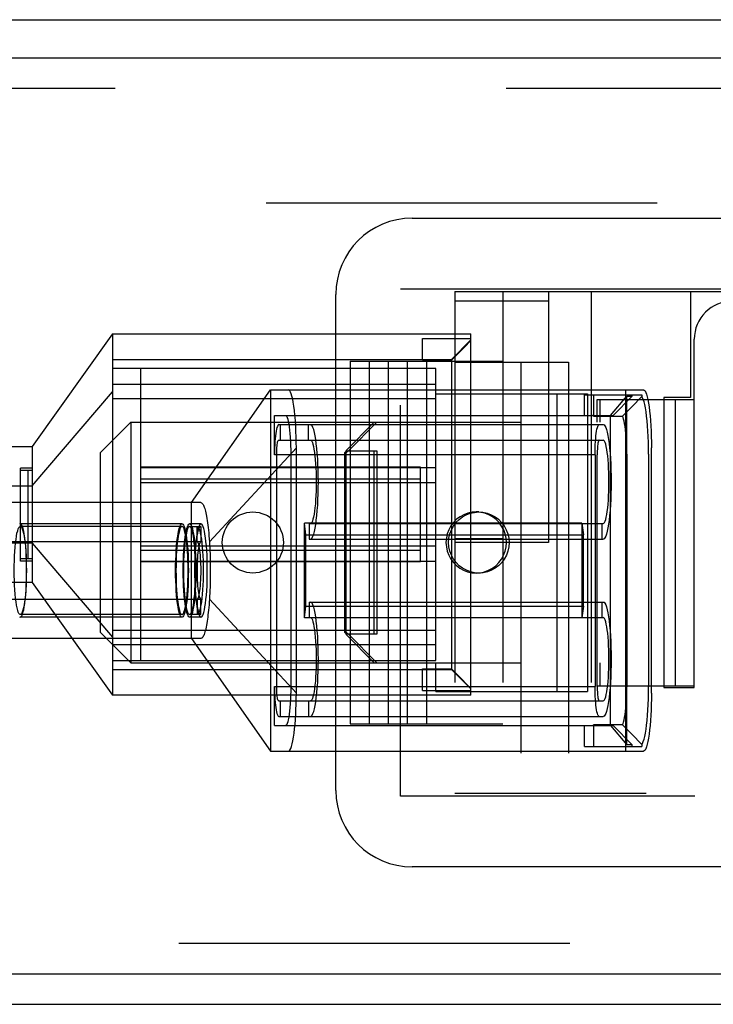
# Model space of a CAD drawing. Header units: inches. Extents: x 0 to 73.3, y 0 to 56.7.
# Tile 32 of 36: x 66.035 to 66.751, y 25.481 to 26.497. Entities that reach past the tile are written whole.
import ezdxf

# ---------------------------------------------------------------- set-up
doc = ezdxf.new("R2010")
doc.units = ezdxf.units.IN
doc.header["$LTSCALE"] = 4.033333
doc.header["$MEASUREMENT"] = 0
doc.linetypes.add('HIDDEN', pattern=[0.2, 0.1, -0.1])
doc.layers.get('0').update_dxf_attribs({"linetype": 'CONTINUOUS'})
doc.layers.add('DEFAULT_2', color=8, linetype='HIDDEN')

msp = doc.modelspace()

# ---------------------------------------------------------------- linework, layer by layer
at = {"color": 7, "linetype": 'Continuous'}
for p, q in [((65.2823, 26.497), (67.7862, 26.497)), ((65.3216, 26.4577), (67.7468, 26.4577)), ((66.4398, 26.2923), (67.5264, 26.2923)), ((66.361, 25.7018), (66.361, 26.2136)), ((67.5264, 25.623), (66.4398, 25.623)), ((65.2823, 25.5128), (67.7862, 25.5128)), ((48.3059, 25.4813), (72.2823, 25.4813))]:
    msp.add_line(p, q, dxfattribs=at)
for centre, start, end in [((66.4398, 26.2136), 90, 180), ((66.4398, 25.7018), 180, 270)]:
    msp.add_arc(centre, 0.0787, start, end, dxfattribs=at)
at = {"layer": 'DEFAULT_2', "color": 8, "linetype": 'HIDDEN'}
for p, q in [((67.7468, 26.4262), (65.3216, 26.4262)), ((49.3492, 26.3081), (71.239, 26.3081)), ((66.4279, 26.2195), (67.5382, 26.2195)), ((66.4279, 25.6959), (66.4279, 26.2195)), ((66.484, 26.2165), (67.488, 26.2165)), ((66.484, 26.2165), (66.484, 25.6988)), ((66.5333, 26.2165), (66.5333, 25.6988)), ((66.5805, 26.2165), (66.5805, 25.9577)), ((66.6246, 26.2165), (66.6246, 25.6988)), ((66.727, 26.2165), (66.727, 26.1073)), ((66.5805, 26.2067), (66.484, 26.2067)), ((66.1305, 26.173), (66.0475, 26.0566)), ((66.1305, 26.173), (66.5005, 26.173)), ((66.1305, 26.173), (66.1305, 25.8001)), ((66.4505, 26.168), (66.5005, 26.168)), ((66.4505, 26.1457), (66.4505, 26.168)), ((66.5005, 26.1666), (66.4805, 26.1466)), ((66.5005, 26.166), (66.4936, 26.159)), ((66.5005, 25.8001), (66.5005, 26.173)), ((66.7309, 25.8081), (66.7309, 26.1673)), ((66.4936, 26.159), (66.4805, 26.1457)), ((66.1305, 26.1466), (66.4805, 26.1466)), ((66.4805, 26.1457), (66.4505, 26.1457)), ((66.4805, 26.1466), (66.4805, 25.8266)), ((66.4644, 26.1371), (66.1305, 26.1371)), ((66.1594, 26.1371), (66.1594, 25.8361)), ((66.3758, 26.1447), (66.5333, 26.1447)), ((66.3758, 26.1447), (66.3758, 25.7707)), ((66.3955, 26.1447), (66.3955, 25.7707)), ((66.4152, 26.1447), (66.4152, 25.7707)), ((66.4348, 26.1447), (66.4348, 25.7707)), ((66.4545, 26.1447), (66.4545, 25.7707)), ((66.4644, 25.8361), (66.4644, 26.1371)), ((66.484, 26.1437), (66.6012, 26.1437)), ((66.552, 26.1437), (66.552, 25.6988)), ((66.6012, 26.1437), (66.6012, 25.6988)), ((66.1305, 26.1211), (66.4644, 26.1211)), ((66.2122, 25.9988), (66.2935, 26.1152)), ((66.2935, 26.1152), (66.6785, 26.1152)), ((66.2935, 26.1152), (66.2935, 25.7424)), ((66.66, 26.1152), (66.66, 25.7424)), ((66.0475, 26.0161), (66.1305, 26.113)), ((66.1305, 26.1061), (66.4644, 26.1061)), ((66.4644, 26.1112), (66.6207, 26.1112)), ((66.5892, 26.1112), (66.5892, 25.8041)), ((66.6175, 26.1102), (66.6767, 26.1102)), ((66.6175, 26.0888), (66.6175, 26.1102)), ((66.6207, 26.1112), (66.6207, 25.8041)), ((66.6271, 26.1102), (66.6271, 26.0879)), ((66.6307, 26.1053), (66.7309, 26.1053)), ((66.6307, 26.0817), (66.6307, 26.1053)), ((66.6334, 26.1053), (66.6334, 26.0817)), ((66.6445, 26.0888), (66.6615, 26.1088)), ((66.6472, 26.0888), (66.667, 26.1088)), ((66.6615, 26.1088), (66.667, 26.1088)), ((66.6615, 25.7488), (66.6615, 26.1088)), ((66.6665, 26.0978), (66.6767, 26.1082)), ((66.667, 26.1088), (66.667, 26.1102)), ((66.6767, 26.1102), (66.6767, 26.1082)), ((66.727, 26.1073), (66.6994, 26.1073)), ((66.6994, 26.1073), (66.6994, 25.8081)), ((66.7112, 26.1053), (66.7112, 25.81)), ((66.6569, 26.0879), (66.6665, 26.0978)), ((66.2978, 26.0888), (66.6472, 26.0888)), ((66.2978, 26.0483), (66.2978, 26.0888)), ((66.6271, 26.0879), (66.6569, 26.0879)), ((66.6445, 25.7688), (66.6445, 26.0888)), ((66.1494, 26.0817), (66.1179, 26.0502)), ((66.1494, 26.0817), (66.6334, 26.0817)), ((66.1494, 26.0817), (66.1494, 25.8336)), ((66.3021, 26.0793), (66.637, 26.0793)), ((66.3041, 26.0633), (66.3041, 26.0793)), ((66.3327, 26.0633), (66.3327, 26.0793)), ((66.3714, 26.0522), (66.4006, 26.0817)), ((66.4033, 26.0817), (66.3741, 26.0522)), ((65.8464, 26.0566), (66.0475, 26.0566)), ((66.0475, 26.0566), (66.0475, 25.9166)), ((66.2306, 25.9583), (66.3203, 26.0552)), ((66.3021, 26.0633), (66.637, 26.0633)), ((66.3203, 25.8024), (66.3203, 26.0552)), ((66.6868, 25.8024), (66.6868, 26.0552)), ((66.1179, 26.0502), (66.1179, 25.8651)), ((66.6285, 26.0483), (66.2978, 26.0483)), ((66.3, 25.8093), (66.3, 26.0483)), ((66.3145, 26.0488), (66.3145, 25.8088)), ((66.37, 26.0502), (66.3719, 26.0522)), ((66.3716, 26.0502), (66.37, 26.0502)), ((66.37, 26.0502), (66.37, 25.8651)), ((66.3714, 26.0522), (66.4033, 26.0522)), ((66.3736, 26.0522), (66.3716, 26.0502)), ((66.3716, 25.8651), (66.3716, 26.0502)), ((66.4006, 25.8632), (66.4006, 26.0522)), ((66.4033, 26.0522), (66.4033, 25.8632)), ((66.6285, 26.0483), (66.6285, 25.8093)), ((66.6307, 25.8093), (66.6307, 26.0483)), ((66.6612, 26.0488), (66.6612, 25.8088)), ((66.6838, 26.0488), (66.6838, 25.8088)), ((66.0475, 26.0345), (66.0356, 26.0345)), ((66.0356, 25.9386), (66.0356, 26.0345)), ((66.4484, 26.0353), (66.1594, 26.0353)), ((66.1594, 26.0351), (66.4644, 26.0351)), ((66.4484, 25.9378), (66.4484, 26.0353)), ((66.0475, 26.0321), (66.0356, 26.0321)), ((66.0435, 25.9411), (66.0435, 26.0321)), ((65.8464, 26.0161), (66.0475, 26.0161)), ((66.1594, 26.0233), (66.4484, 26.0233)), ((66.4644, 26.0191), (66.1594, 26.0191)), ((66.2218, 25.9988), (66.013, 25.9988)), ((66.2122, 25.8588), (66.2122, 25.9988)), ((66.5041, 25.9888), (66.5086, 25.9892)), ((66.5086, 25.9892), (66.5059, 25.9892)), ((66.5105, 25.9888), (66.5059, 25.9892)), ((66.2023, 25.9768), (66.0354, 25.9768)), ((66.2023, 25.9743), (66.0354, 25.9743)), ((66.2218, 25.9768), (66.2101, 25.9768)), ((66.2101, 25.9743), (66.2218, 25.9743)), ((66.2179, 25.9583), (66.2179, 25.9743)), ((66.2218, 25.9743), (66.2218, 25.9583)), ((66.6149, 25.9775), (66.3286, 25.9775)), ((66.3286, 25.88), (66.3286, 25.9775)), ((66.3302, 25.9655), (66.3286, 25.9775)), ((66.3335, 25.9773), (66.637, 25.9773)), ((66.3335, 25.9773), (66.3335, 25.9613)), ((66.6149, 25.9775), (66.6149, 25.88)), ((66.6149, 25.9775), (66.6165, 25.9655)), ((66.6356, 25.9773), (66.6356, 25.9613)), ((66.3302, 25.9655), (66.6165, 25.9655)), ((66.3302, 25.892), (66.3302, 25.9655)), ((66.6165, 25.892), (66.6165, 25.9655)), ((66.0475, 25.9571), (65.8464, 25.9571)), ((66.2218, 25.9583), (66.0226, 25.9583)), ((66.0475, 25.957), (66.1305, 25.8601)), ((66.1594, 25.9541), (66.4644, 25.9541)), ((66.3335, 25.9613), (66.637, 25.9613)), ((66.5333, 25.9616), (66.484, 25.9616)), ((66.5805, 25.9577), (66.484, 25.9577)), ((66.1594, 25.9498), (66.4484, 25.9498)), ((66.0356, 25.9411), (66.0475, 25.9411)), ((66.0475, 25.9386), (66.0356, 25.9386)), ((66.4644, 25.9381), (66.1594, 25.9381)), ((66.4484, 25.9378), (66.1594, 25.9378)), ((66.5086, 25.9262), (66.5059, 25.9262)), ((66.0475, 25.9166), (65.8464, 25.9166)), ((66.0475, 25.9166), (66.1305, 25.8001)), ((66.0226, 25.8993), (66.2218, 25.8993)), ((66.2179, 25.8993), (66.2179, 25.8833)), ((66.2218, 25.8833), (66.2218, 25.8993)), ((66.2306, 25.8993), (66.3203, 25.8024)), ((66.3286, 25.88), (66.3302, 25.892)), ((66.3302, 25.892), (66.6165, 25.892)), ((66.3335, 25.8963), (66.637, 25.8963)), ((66.3335, 25.8963), (66.3335, 25.8803)), ((66.6165, 25.892), (66.6149, 25.88)), ((66.6356, 25.8963), (66.6356, 25.8803)), ((66.2023, 25.8833), (66.0354, 25.8833)), ((66.2218, 25.8833), (66.2101, 25.8833)), ((66.2023, 25.8808), (66.0354, 25.8808)), ((66.2218, 25.8808), (66.2101, 25.8808)), ((66.6149, 25.88), (66.3286, 25.88)), ((66.3335, 25.8803), (66.637, 25.8803)), ((66.1179, 25.8651), (66.1494, 25.8336)), ((66.4644, 25.867), (66.1305, 25.867)), ((66.37, 25.8651), (66.3716, 25.8651)), ((66.3719, 25.8632), (66.37, 25.8651)), ((66.4033, 25.8632), (66.3714, 25.8632)), ((66.4006, 25.8336), (66.3714, 25.8632)), ((66.3716, 25.8651), (66.3736, 25.8632)), ((66.3741, 25.8632), (66.4033, 25.8336)), ((66.2218, 25.8588), (66.013, 25.8588)), ((66.4644, 25.8521), (66.1305, 25.8521)), ((66.2122, 25.8588), (66.2935, 25.7424)), ((66.1305, 25.8361), (66.4644, 25.8361)), ((66.1494, 25.8336), (66.6334, 25.8336)), ((66.4644, 25.8041), (66.4644, 25.8336)), ((66.6334, 25.8336), (66.6334, 25.81)), ((66.1305, 25.8266), (66.4805, 25.8266)), ((66.4505, 25.8274), (66.4805, 25.8274)), ((66.4505, 25.8051), (66.4505, 25.8274)), ((66.4805, 25.8274), (66.4869, 25.8209)), ((66.4805, 25.8266), (66.5005, 25.8066)), ((66.4869, 25.8209), (66.5005, 25.8071)), ((66.5005, 25.8001), (66.1305, 25.8001)), ((66.2978, 25.8093), (66.6285, 25.8093)), ((66.2978, 25.7688), (66.2978, 25.8093)), ((66.4505, 25.8051), (66.5005, 25.8051)), ((66.4644, 25.8041), (66.6207, 25.8041)), ((66.6307, 25.81), (66.7309, 25.81)), ((66.6994, 25.8081), (66.7309, 25.8081)), ((66.3021, 25.7943), (66.637, 25.7943)), ((66.3041, 25.7783), (66.3041, 25.7943)), ((66.3327, 25.7943), (66.3327, 25.7783)), ((66.3021, 25.7783), (66.637, 25.7783)), ((66.3758, 25.7707), (66.5333, 25.7707)), ((66.6569, 25.7697), (66.6271, 25.7697)), ((66.6271, 25.7697), (66.6271, 25.7474)), ((66.2978, 25.7688), (66.6472, 25.7688)), ((66.6175, 25.7474), (66.6175, 25.7688)), ((66.6445, 25.7688), (66.6615, 25.7488)), ((66.667, 25.7488), (66.6472, 25.7688)), ((66.6767, 25.7494), (66.6665, 25.7598)), ((66.6767, 25.7494), (66.6767, 25.7474)), ((66.2935, 25.7424), (66.6785, 25.7424)), ((66.6175, 25.7474), (66.6767, 25.7474)), ((66.667, 25.7488), (66.6615, 25.7488)), ((66.667, 25.7474), (66.667, 25.7488)), ((67.488, 25.6988), (66.484, 25.6988)), ((67.5382, 25.6959), (66.4279, 25.6959)), ((65.3925, 25.5443), (67.676, 25.5443))]:
    msp.add_line(p, q, dxfattribs=at)
for points in [[(66.3203, 26.0552), (66.3202, 26.061), (66.3201, 26.0667), (66.3199, 26.0722), (66.3197, 26.0777), (66.3193, 26.0834), (66.3188, 26.089), (66.3183, 26.0939), (66.3178, 26.0984), (66.3171, 26.1023), (66.3165, 26.1057), (66.3158, 26.1087), (66.315, 26.1111), (66.3143, 26.1129), (66.3136, 26.1142), (66.3128, 26.1149), (66.312, 26.1152)], [(66.6785, 26.1152), (66.6793, 26.1149), (66.6801, 26.114), (66.6809, 26.1126), (66.6817, 26.1106), (66.6824, 26.1081), (66.6831, 26.1051), (66.6838, 26.1016), (66.6844, 26.0976), (66.6849, 26.0933), (66.6854, 26.0885), (66.6858, 26.0835), (66.6861, 26.0782), (66.6864, 26.0726), (66.6866, 26.0669), (66.6867, 26.0611), (66.6868, 26.0552)], [(66.6838, 26.0488), (66.6837, 26.055), (66.6836, 26.061), (66.6834, 26.0669), (66.6831, 26.0727), (66.6827, 26.0782), (66.6823, 26.0833), (66.6817, 26.0881), (66.6812, 26.0925), (66.6805, 26.0965), (66.6798, 26.1), (66.6791, 26.1029), (66.6783, 26.1052), (66.6775, 26.107), (66.6767, 26.1082)], [(66.309, 26.0888), (66.3097, 26.0885), (66.3103, 26.0878), (66.3109, 26.0865), (66.3114, 26.0848), (66.312, 26.0826), (66.3125, 26.08), (66.3129, 26.0771), (66.3133, 26.0737), (66.3137, 26.0701), (66.314, 26.0662), (66.3142, 26.062), (66.3144, 26.0577), (66.3145, 26.0533), (66.3145, 26.0488)], [(66.6271, 26.0879), (66.627, 26.0882), (66.6268, 26.0884), (66.6266, 26.0886), (66.6264, 26.0887), (66.6262, 26.0888), (66.626, 26.0888)], [(66.6612, 26.0488), (66.6612, 26.0533), (66.6611, 26.0578), (66.6609, 26.0621), (66.6606, 26.0663), (66.6603, 26.0703), (66.66, 26.0739), (66.6596, 26.0773), (66.6591, 26.0803), (66.6586, 26.0829), (66.658, 26.085), (66.6575, 26.0867), (66.6569, 26.0879)], [(66.3021, 26.0793), (66.3016, 26.0791), (66.3011, 26.0785), (66.3007, 26.0775), (66.3002, 26.0762), (66.2998, 26.0745), (66.2994, 26.0725), (66.2991, 26.0702), (66.2987, 26.0676), (66.2985, 26.0648), (66.2982, 26.0618), (66.298, 26.0586), (66.2979, 26.0552), (66.2978, 26.0518), (66.2978, 26.0483)], [(66.3349, 25.9613), (66.3357, 25.9616), (66.3365, 25.9626), (66.3374, 25.9642), (66.3382, 25.9664), (66.3389, 25.9692), (66.3396, 25.9726), (66.3403, 25.9764), (66.3409, 25.9808), (66.3414, 25.9856), (66.3419, 25.9908), (66.3423, 25.9963), (66.3426, 26.002), (66.3428, 26.008), (66.3429, 26.0141), (66.343, 26.0202), (66.3429, 26.0264), (66.3428, 26.0324), (66.3426, 26.0384), (66.3423, 26.0441), (66.3419, 26.0496), (66.3414, 26.0548), (66.3409, 26.0596), (66.3403, 26.064), (66.3396, 26.0679), (66.3389, 26.0713), (66.3382, 26.0741), (66.3374, 26.0764), (66.3365, 26.078), (66.3357, 26.0789), (66.3349, 26.0793)], [(66.6285, 26.0483), (66.6285, 26.0518), (66.6286, 26.0552), (66.6287, 26.0586), (66.6289, 26.0618), (66.6292, 26.0648), (66.6294, 26.0676), (66.6298, 26.0702), (66.6301, 26.0725), (66.6305, 26.0745), (66.6309, 26.0762), (66.6314, 26.0775), (66.6318, 26.0785), (66.6323, 26.0791), (66.6328, 26.0793)], [(66.637, 26.0793), (66.6378, 26.079), (66.6386, 26.078), (66.6395, 26.0764), (66.6403, 26.0742), (66.641, 26.0714), (66.6417, 26.068), (66.6424, 26.0641), (66.643, 26.0598), (66.6435, 26.055), (66.644, 26.0498), (66.6444, 26.0443), (66.6447, 26.0385), (66.6449, 26.0326), (66.645, 26.0265), (66.6451, 26.0203), (66.645, 26.0142), (66.6449, 26.0081), (66.6447, 26.0022), (66.6444, 25.9964), (66.644, 25.9909), (66.6435, 25.9857), (66.643, 25.9809), (66.6424, 25.9766), (66.6417, 25.9727), (66.641, 25.9693), (66.6403, 25.9664), (66.6395, 25.9642), (66.6387, 25.9626), (66.6378, 25.9616), (66.637, 25.9613)], [(66.3, 26.0483), (66.3, 26.0503), (66.3001, 26.0522), (66.3002, 26.054), (66.3003, 26.0558), (66.3004, 26.0574), (66.3006, 26.0589), (66.3008, 26.0602), (66.301, 26.0613), (66.3013, 26.0621), (66.3015, 26.0628), (66.3018, 26.0631), (66.3021, 26.0633)], [(66.3349, 26.0633), (66.3355, 26.063), (66.3362, 26.0622), (66.3368, 26.0609), (66.3374, 26.059), (66.338, 26.0567), (66.3385, 26.0539), (66.339, 26.0507), (66.3395, 26.0472), (66.3398, 26.0432), (66.3402, 26.039), (66.3404, 26.0346), (66.3406, 26.0299), (66.3407, 26.0252), (66.3408, 26.0204), (66.3407, 26.0156), (66.3406, 26.0108), (66.3404, 26.0062), (66.3402, 26.0017), (66.3399, 25.9975), (66.3395, 25.9936), (66.339, 25.99), (66.3386, 25.9868), (66.338, 25.984), (66.3374, 25.9816), (66.3368, 25.9797), (66.3362, 25.9784), (66.3355, 25.9776), (66.3349, 25.9773)], [(66.6328, 26.0633), (66.6325, 26.0631), (66.6322, 26.0628), (66.632, 26.0621), (66.6317, 26.0613), (66.6315, 26.0602), (66.6313, 26.0589), (66.6311, 26.0574), (66.631, 26.0558), (66.6309, 26.054), (66.6308, 26.0522), (66.6307, 26.0503), (66.6307, 26.0483)], [(66.637, 25.9773), (66.6376, 25.9776), (66.6383, 25.9784), (66.6389, 25.9797), (66.6395, 25.9815), (66.6401, 25.9839), (66.6406, 25.9867), (66.6411, 25.9898), (66.6416, 25.9934), (66.642, 25.9973), (66.6423, 26.0015), (66.6425, 26.006), (66.6427, 26.0106), (66.6428, 26.0154), (66.6429, 26.0202), (66.6428, 26.025), (66.6427, 26.0297), (66.6425, 26.0344), (66.6423, 26.0388), (66.642, 26.0431), (66.6416, 26.047), (66.6412, 26.0506), (66.6407, 26.0538), (66.6401, 26.0566), (66.6395, 26.059), (66.6389, 26.0608), (66.6383, 26.0622), (66.6376, 26.063), (66.637, 26.0633)], [(66.2218, 25.9988), (66.2223, 25.9987), (66.2227, 25.9985), (66.2232, 25.9981), (66.2236, 25.9976), (66.224, 25.9969), (66.2245, 25.9961), (66.2249, 25.9952), (66.2253, 25.9941), (66.2257, 25.9929), (66.2261, 25.9915), (66.2265, 25.99), (66.2269, 25.9884), (66.2273, 25.9866), (66.2276, 25.9847), (66.228, 25.9826), (66.2283, 25.9805), (66.2287, 25.9781), (66.229, 25.9757), (66.2293, 25.9731), (66.2296, 25.9704), (66.2299, 25.9675), (66.2301, 25.9645), (66.2304, 25.9615), (66.2306, 25.9583)], [(66.4824, 25.9747), (66.485, 25.9783), (66.4882, 25.9814), (66.4917, 25.9841), (66.4956, 25.9863), (66.4997, 25.9878), (66.5041, 25.9888)], [(66.5059, 25.9892), (66.5016, 25.9889), (66.4973, 25.9879), (66.4931, 25.9864), (66.4892, 25.9842), (66.4856, 25.9816)], [(66.5086, 25.9892), (66.5129, 25.9889), (66.5173, 25.9879), (66.5214, 25.9864), (66.5253, 25.9842), (66.5289, 25.9816), (66.5321, 25.9784), (66.5348, 25.9748), (66.5369, 25.9709), (66.5385, 25.9666), (66.5395, 25.9622), (66.5398, 25.9577)], [(66.5343, 25.9708), (66.5321, 25.9747), (66.5295, 25.9783), (66.5264, 25.9814), (66.5228, 25.9841), (66.519, 25.9863), (66.5148, 25.9878), (66.5105, 25.9888)], [(66.0291, 25.9288), (66.0292, 25.9339), (66.0293, 25.9389), (66.0295, 25.9438), (66.0297, 25.9485), (66.0301, 25.953), (66.0305, 25.9571), (66.031, 25.9609), (66.0315, 25.9643), (66.032, 25.9673), (66.0327, 25.9697), (66.0333, 25.9717), (66.034, 25.9731), (66.0347, 25.974), (66.0354, 25.9743)], [(66.0354, 25.9768), (66.0346, 25.9765)], [(66.0354, 25.8808), (66.0361, 25.8811), (66.0369, 25.882), (66.0376, 25.8835), (66.0382, 25.8855), (66.0389, 25.8882), (66.0395, 25.8913), (66.04, 25.8948), (66.0405, 25.8988), (66.041, 25.9032), (66.0413, 25.9079), (66.0416, 25.9129), (66.0418, 25.918), (66.0419, 25.9233), (66.042, 25.9287), (66.0419, 25.9341), (66.0418, 25.9394), (66.0416, 25.9445), (66.0413, 25.9495), (66.041, 25.9542), (66.0406, 25.9586), (66.0401, 25.9626), (66.0395, 25.9662), (66.0389, 25.9693), (66.0383, 25.972), (66.0376, 25.974), (66.0369, 25.9756), (66.0361, 25.9765), (66.0354, 25.9768)], [(66.0354, 25.9743), (66.0361, 25.974), (66.0368, 25.9732), (66.0374, 25.9718), (66.0381, 25.9698), (66.0387, 25.9674), (66.0393, 25.9644), (66.0398, 25.9611), (66.0403, 25.9573), (66.0407, 25.9531), (66.041, 25.9486), (66.0413, 25.9439), (66.0415, 25.939), (66.0416, 25.9339), (66.0416, 25.9288)], [(66.2023, 25.8808), (66.2015, 25.8811), (66.2008, 25.882), (66.2001, 25.8835), (66.1994, 25.8855), (66.1988, 25.8882), (66.1982, 25.8913), (66.1976, 25.8948), (66.1971, 25.8988), (66.1967, 25.9032), (66.1963, 25.9079), (66.1961, 25.9129), (66.1959, 25.918), (66.1957, 25.9233), (66.1957, 25.9287), (66.1957, 25.9341), (66.1959, 25.9394), (66.1961, 25.9445), (66.1963, 25.9495), (66.1967, 25.9542), (66.1971, 25.9586), (66.1976, 25.9626), (66.1982, 25.9662), (66.1988, 25.9693), (66.1994, 25.972), (66.2001, 25.974), (66.2008, 25.9756), (66.2015, 25.9765), (66.2023, 25.9768)], [(66.2023, 25.9743), (66.2016, 25.974), (66.2009, 25.9732), (66.2002, 25.9718), (66.1996, 25.9698), (66.199, 25.9674), (66.1984, 25.9644), (66.1979, 25.9611), (66.1974, 25.9573), (66.197, 25.9531), (66.1967, 25.9486), (66.1964, 25.9439), (66.1962, 25.939), (66.1961, 25.9339), (66.196, 25.9288)], [(66.2023, 25.9768), (66.203, 25.9765), (66.2038, 25.9756), (66.2045, 25.9741), (66.2052, 25.972), (66.2058, 25.9694), (66.2064, 25.9663), (66.2069, 25.9627), (66.2074, 25.9588), (66.2079, 25.9544), (66.2082, 25.9497), (66.2085, 25.9447), (66.2087, 25.9395), (66.2088, 25.9342), (66.2089, 25.9289), (66.2088, 25.9235), (66.2087, 25.9182), (66.2085, 25.913), (66.2082, 25.9081), (66.2079, 25.9034), (66.2075, 25.899), (66.207, 25.895), (66.2064, 25.8914), (66.2058, 25.8882), (66.2052, 25.8856), (66.2045, 25.8835), (66.2038, 25.882), (66.203, 25.8811), (66.2023, 25.8808)], [(66.2085, 25.9288), (66.2085, 25.9339), (66.2084, 25.9389), (66.2082, 25.9438), (66.2079, 25.9485), (66.2076, 25.953), (66.2072, 25.9571), (66.2067, 25.9609), (66.2062, 25.9643), (66.2056, 25.9673), (66.205, 25.9697), (66.2044, 25.9717), (66.2037, 25.9731), (66.203, 25.974), (66.2023, 25.9743)], [(66.2101, 25.8808), (66.2093, 25.8811), (66.2086, 25.882), (66.2079, 25.8835), (66.2072, 25.8855), (66.2066, 25.8882), (66.206, 25.8913), (66.2054, 25.8948), (66.2049, 25.8988), (66.2045, 25.9032), (66.2041, 25.9079), (66.2039, 25.9129), (66.2037, 25.918), (66.2035, 25.9233), (66.2035, 25.9287), (66.2035, 25.9341), (66.2037, 25.9394), (66.2039, 25.9445), (66.2041, 25.9495), (66.2045, 25.9542), (66.2049, 25.9586), (66.2054, 25.9626), (66.206, 25.9662), (66.2066, 25.9693), (66.2072, 25.972), (66.2079, 25.974), (66.2086, 25.9756), (66.2093, 25.9765), (66.2101, 25.9768)], [(66.2101, 25.9743), (66.2094, 25.974), (66.2087, 25.9732), (66.208, 25.9718), (66.2074, 25.9698), (66.2068, 25.9674), (66.2062, 25.9644), (66.2057, 25.9611), (66.2052, 25.9573), (66.2048, 25.9531), (66.2045, 25.9486), (66.2042, 25.9439), (66.204, 25.939), (66.2039, 25.9339), (66.2038, 25.9288)], [(66.2101, 25.9768), (66.2108, 25.9765), (66.2116, 25.9756), (66.2123, 25.9741), (66.213, 25.972), (66.2136, 25.9694), (66.2142, 25.9663), (66.2147, 25.9627), (66.2152, 25.9588), (66.2157, 25.9544), (66.216, 25.9497), (66.2163, 25.9447), (66.2165, 25.9395), (66.2166, 25.9342), (66.2167, 25.9289), (66.2166, 25.9235), (66.2165, 25.9182), (66.2163, 25.913), (66.216, 25.9081), (66.2157, 25.9034), (66.2153, 25.899), (66.2148, 25.895), (66.2142, 25.8914), (66.2136, 25.8882), (66.213, 25.8856), (66.2123, 25.8835), (66.2116, 25.882), (66.2108, 25.8811), (66.2101, 25.8808)], [(66.2163, 25.9288), (66.2163, 25.9339), (66.2162, 25.9389), (66.216, 25.9438), (66.2157, 25.9485), (66.2154, 25.953), (66.215, 25.9571), (66.2145, 25.9609), (66.214, 25.9643), (66.2134, 25.9673), (66.2128, 25.9697), (66.2122, 25.9717), (66.2115, 25.9731), (66.2108, 25.974), (66.2101, 25.9743)], [(66.2218, 25.9768), (66.2211, 25.9765), (66.2204, 25.9756), (66.2197, 25.9741), (66.219, 25.972), (66.2183, 25.9694), (66.2177, 25.9663), (66.2172, 25.9627), (66.2167, 25.9588), (66.2163, 25.9544), (66.2159, 25.9497), (66.2156, 25.9447), (66.2154, 25.9395), (66.2153, 25.9342), (66.2153, 25.9289), (66.2153, 25.9235), (66.2154, 25.9182), (66.2156, 25.913), (66.2159, 25.9081), (66.2163, 25.9034), (66.2167, 25.899), (66.2172, 25.895), (66.2177, 25.8914), (66.2183, 25.8882), (66.219, 25.8856), (66.2197, 25.8835), (66.2204, 25.882), (66.2211, 25.8811), (66.2218, 25.8808)], [(66.2156, 25.9288), (66.2156, 25.9339), (66.2158, 25.939), (66.2159, 25.9439), (66.2162, 25.9486), (66.2166, 25.953), (66.217, 25.9572), (66.2174, 25.961), (66.2179, 25.9643), (66.2185, 25.9673), (66.2191, 25.9698), (66.2198, 25.9717), (66.2204, 25.9731), (66.2211, 25.974), (66.2218, 25.9743)], [(66.2179, 25.9743), (66.2186, 25.974), (66.2193, 25.9731), (66.22, 25.9717), (66.2206, 25.9698), (66.2212, 25.9673), (66.2218, 25.9643), (66.2223, 25.961), (66.2228, 25.9572), (66.2232, 25.953), (66.2235, 25.9486), (66.2238, 25.9439), (66.224, 25.939), (66.2241, 25.9339), (66.2241, 25.9288)], [(66.2218, 25.8808), (66.2226, 25.8811), (66.2233, 25.882), (66.224, 25.8835), (66.2247, 25.8855), (66.2254, 25.8882), (66.226, 25.8913), (66.2265, 25.8948), (66.227, 25.8988), (66.2274, 25.9032), (66.2278, 25.9079), (66.2281, 25.9129), (66.2283, 25.918), (66.2284, 25.9233), (66.2284, 25.9287), (66.2284, 25.9341), (66.2283, 25.9394), (66.2281, 25.9445), (66.2278, 25.9495), (66.2274, 25.9542), (66.227, 25.9586), (66.2265, 25.9626), (66.226, 25.9662), (66.2254, 25.9693), (66.2247, 25.972), (66.224, 25.974), (66.2233, 25.9756), (66.2226, 25.9765), (66.2218, 25.9768)], [(66.4856, 25.9816), (66.4825, 25.9784), (66.4798, 25.9748), (66.4776, 25.9709), (66.476, 25.9666), (66.4751, 25.9622), (66.4747, 25.9577)], [(66.4774, 25.9577), (66.4778, 25.9622), (66.4787, 25.9666), (66.4803, 25.9708), (66.4824, 25.9747)], [(66.5371, 25.9577), (66.5368, 25.9622), (66.5358, 25.9666), (66.5343, 25.9708)], [(66.2218, 25.9583), (66.2214, 25.9581), (66.2209, 25.9575), (66.2205, 25.9566), (66.2201, 25.9553), (66.2197, 25.9537), (66.2193, 25.9518), (66.219, 25.9496), (66.2187, 25.9472), (66.2184, 25.9445), (66.2182, 25.9416), (66.218, 25.9386), (66.2179, 25.9354), (66.2178, 25.9321), (66.2178, 25.9288)], [(66.2219, 25.9288), (66.2219, 25.9321), (66.2218, 25.9354), (66.2217, 25.9386), (66.2215, 25.9416), (66.2213, 25.9445), (66.2211, 25.9472), (66.2208, 25.9496), (66.2204, 25.9518), (66.22, 25.9537), (66.2196, 25.9553), (66.2192, 25.9566), (66.2188, 25.9575), (66.2183, 25.9581), (66.2179, 25.9583)], [(66.2306, 25.9583), (66.2308, 25.9553), (66.2309, 25.9522), (66.2311, 25.9491), (66.2312, 25.9459), (66.2313, 25.9426), (66.2314, 25.9392), (66.2314, 25.9358), (66.2315, 25.9323), (66.2315, 25.9288), (66.2315, 25.9253), (66.2314, 25.9218), (66.2314, 25.9183), (66.2313, 25.915), (66.2312, 25.9117), (66.2311, 25.9085), (66.2309, 25.9054), (66.2308, 25.9023), (66.2306, 25.8993)], [(66.4747, 25.9577), (66.4751, 25.9531), (66.476, 25.9488), (66.4776, 25.9446), (66.4797, 25.9406), (66.4823, 25.937)], [(66.4852, 25.9369), (66.4825, 25.9405), (66.4803, 25.9445), (66.4787, 25.9487), (66.4778, 25.9531), (66.4774, 25.9577)], [(66.5398, 25.9577), (66.5395, 25.9531), (66.5385, 25.9488), (66.537, 25.9446), (66.5349, 25.9406), (66.5322, 25.937), (66.5291, 25.9339), (66.5256, 25.9312), (66.5217, 25.9291), (66.5175, 25.9275), (66.5132, 25.9265), (66.5086, 25.9262)], [(66.5321, 25.9405), (66.5342, 25.9445), (66.5358, 25.9487), (66.5368, 25.9531), (66.5371, 25.9577)], [(66.4823, 25.937), (66.4855, 25.9339), (66.489, 25.9312), (66.4929, 25.9291), (66.497, 25.9275), (66.5014, 25.9265), (66.5059, 25.9262)], [(66.5086, 25.9262), (66.5043, 25.9265), (66.5, 25.9274), (66.4958, 25.929), (66.4919, 25.9311), (66.4883, 25.9337), (66.4852, 25.9369)], [(66.5059, 25.9262), (66.5102, 25.9265), (66.5146, 25.9274), (66.5187, 25.929), (66.5226, 25.9311), (66.5262, 25.9337), (66.5294, 25.9369), (66.5321, 25.9405)], [(66.0354, 25.8833), (66.0347, 25.8836), (66.034, 25.8844), (66.0333, 25.8858), (66.0327, 25.8877), (66.0321, 25.8902), (66.0315, 25.8931), (66.031, 25.8965), (66.0305, 25.9003), (66.0301, 25.9044), (66.0298, 25.9089), (66.0295, 25.9137), (66.0293, 25.9186), (66.0292, 25.9236), (66.0291, 25.9288)], [(66.0416, 25.9288), (66.0416, 25.9237), (66.0415, 25.9187), (66.0413, 25.9137), (66.041, 25.909), (66.0407, 25.9046), (66.0403, 25.9004), (66.0398, 25.8966), (66.0393, 25.8933), (66.0387, 25.8903), (66.0381, 25.8878), (66.0375, 25.8859), (66.0368, 25.8844), (66.0361, 25.8836), (66.0354, 25.8833)], [(66.196, 25.9288), (66.1961, 25.9237), (66.1962, 25.9187), (66.1964, 25.9137), (66.1967, 25.909), (66.197, 25.9046), (66.1974, 25.9004), (66.1979, 25.8966), (66.1984, 25.8933), (66.199, 25.8903), (66.1996, 25.8878), (66.2002, 25.8859), (66.2009, 25.8844), (66.2016, 25.8836), (66.2023, 25.8833)], [(66.2023, 25.8833), (66.203, 25.8836), (66.2037, 25.8844), (66.2043, 25.8858), (66.205, 25.8877), (66.2056, 25.8902), (66.2062, 25.8931), (66.2067, 25.8965), (66.2072, 25.9003), (66.2076, 25.9044), (66.2079, 25.9089), (66.2082, 25.9137), (66.2084, 25.9186), (66.2085, 25.9236), (66.2085, 25.9288)], [(66.2038, 25.9288), (66.2039, 25.9237), (66.204, 25.9187), (66.2042, 25.9137), (66.2045, 25.909), (66.2048, 25.9046), (66.2052, 25.9004), (66.2057, 25.8966), (66.2062, 25.8933), (66.2067, 25.8903), (66.2074, 25.8878), (66.208, 25.8859), (66.2087, 25.8844), (66.2094, 25.8836), (66.2101, 25.8833)], [(66.2101, 25.8833), (66.2108, 25.8836), (66.2115, 25.8844), (66.2121, 25.8858), (66.2128, 25.8877), (66.2134, 25.8902), (66.214, 25.8931), (66.2145, 25.8965), (66.215, 25.9003), (66.2154, 25.9044), (66.2157, 25.9089), (66.216, 25.9137), (66.2162, 25.9186), (66.2163, 25.9236), (66.2163, 25.9288)], [(66.2218, 25.8833), (66.2211, 25.8836), (66.2204, 25.8844), (66.2198, 25.8859), (66.2191, 25.8878), (66.2185, 25.8903), (66.2179, 25.8932), (66.2174, 25.8966), (66.217, 25.9004), (66.2166, 25.9045), (66.2162, 25.909), (66.2159, 25.9137), (66.2158, 25.9186), (66.2156, 25.9236), (66.2156, 25.9288)], [(66.2178, 25.9288), (66.2178, 25.9254), (66.2179, 25.9222), (66.218, 25.919), (66.2182, 25.916), (66.2184, 25.9131), (66.2187, 25.9104), (66.219, 25.9079), (66.2193, 25.9057), (66.2197, 25.9038), (66.2201, 25.9022), (66.2205, 25.9009), (66.2209, 25.9), (66.2214, 25.8995), (66.2218, 25.8993)], [(66.2179, 25.8993), (66.2183, 25.8995), (66.2188, 25.9), (66.2192, 25.9009), (66.2196, 25.9022), (66.22, 25.9038), (66.2204, 25.9057), (66.2208, 25.9079), (66.2211, 25.9104), (66.2213, 25.9131), (66.2215, 25.916), (66.2217, 25.919), (66.2218, 25.9222), (66.2219, 25.9254), (66.2219, 25.9288)], [(66.2241, 25.9288), (66.2241, 25.9236), (66.224, 25.9186), (66.2238, 25.9137), (66.2235, 25.909), (66.2232, 25.9045), (66.2228, 25.9004), (66.2223, 25.8966), (66.2218, 25.8932), (66.2212, 25.8903), (66.2206, 25.8878), (66.22, 25.8859), (66.2193, 25.8844), (66.2186, 25.8836), (66.2179, 25.8833)], [(66.2306, 25.8993), (66.2304, 25.8963), (66.2302, 25.8934), (66.2299, 25.8906), (66.2297, 25.8879), (66.2294, 25.8854), (66.2291, 25.8831), (66.2288, 25.8808), (66.2285, 25.8785), (66.2282, 25.8764), (66.2279, 25.8743), (66.2275, 25.8723), (66.2272, 25.8704), (66.2268, 25.8687), (66.2264, 25.867), (66.226, 25.8655), (66.2255, 25.8641), (66.2251, 25.8629), (66.2247, 25.8618), (66.2242, 25.8609), (66.2237, 25.8601), (66.2233, 25.8596), (66.2228, 25.8591), (66.2223, 25.8589), (66.2218, 25.8588)], [(66.3349, 25.7783), (66.3357, 25.7786), (66.3365, 25.7796), (66.3374, 25.7812), (66.3382, 25.7834), (66.3389, 25.7862), (66.3396, 25.7896), (66.3403, 25.7934), (66.3409, 25.7978), (66.3414, 25.8026), (66.3419, 25.8078), (66.3423, 25.8133), (66.3426, 25.819), (66.3428, 25.825), (66.3429, 25.8311), (66.343, 25.8372), (66.3429, 25.8434), (66.3428, 25.8494), (66.3426, 25.8554), (66.3423, 25.8611), (66.3419, 25.8666), (66.3414, 25.8718), (66.3409, 25.8766), (66.3403, 25.881), (66.3396, 25.8849), (66.3389, 25.8883), (66.3382, 25.8911), (66.3374, 25.8934), (66.3365, 25.895), (66.3357, 25.8959), (66.3349, 25.8963)], [(66.637, 25.8963), (66.6378, 25.896), (66.6386, 25.895), (66.6395, 25.8934), (66.6403, 25.8912), (66.641, 25.8884), (66.6417, 25.885), (66.6424, 25.8811), (66.643, 25.8768), (66.6435, 25.872), (66.644, 25.8668), (66.6444, 25.8613), (66.6447, 25.8555), (66.6449, 25.8496), (66.645, 25.8435), (66.6451, 25.8373), (66.645, 25.8312), (66.6449, 25.8251), (66.6447, 25.8192), (66.6444, 25.8134), (66.644, 25.8079), (66.6435, 25.8027), (66.643, 25.7979), (66.6424, 25.7936), (66.6417, 25.7897), (66.641, 25.7863), (66.6403, 25.7834), (66.6395, 25.7812), (66.6387, 25.7796), (66.6378, 25.7786), (66.637, 25.7783)], [(66.0346, 25.8811), (66.0354, 25.8808)], [(66.3349, 25.8803), (66.3355, 25.88), (66.3362, 25.8792), (66.3368, 25.8779), (66.3374, 25.876), (66.338, 25.8737), (66.3385, 25.8709), (66.339, 25.8677), (66.3395, 25.8642), (66.3398, 25.8602), (66.3402, 25.856), (66.3404, 25.8516), (66.3406, 25.8469), (66.3407, 25.8422), (66.3408, 25.8374), (66.3407, 25.8326), (66.3406, 25.8278), (66.3404, 25.8232), (66.3402, 25.8187), (66.3399, 25.8145), (66.3395, 25.8106), (66.339, 25.807), (66.3386, 25.8038), (66.338, 25.801), (66.3374, 25.7986), (66.3368, 25.7967), (66.3362, 25.7954), (66.3355, 25.7946), (66.3349, 25.7943)], [(66.637, 25.7943), (66.6376, 25.7946), (66.6383, 25.7954), (66.6389, 25.7967), (66.6395, 25.7985), (66.6401, 25.8009), (66.6406, 25.8037), (66.6411, 25.8068), (66.6416, 25.8104), (66.642, 25.8143), (66.6423, 25.8185), (66.6425, 25.823), (66.6427, 25.8276), (66.6428, 25.8324), (66.6429, 25.8372), (66.6428, 25.842), (66.6427, 25.8467), (66.6425, 25.8514), (66.6423, 25.8558), (66.642, 25.8601), (66.6416, 25.864), (66.6412, 25.8676), (66.6407, 25.8708), (66.6401, 25.8736), (66.6395, 25.876), (66.6389, 25.8778), (66.6383, 25.8792), (66.6376, 25.88), (66.637, 25.8803)], [(66.2978, 25.8093), (66.2978, 25.8058), (66.2979, 25.8023), (66.298, 25.799), (66.2982, 25.7958), (66.2985, 25.7928), (66.2987, 25.7899), (66.2991, 25.7874), (66.2994, 25.785), (66.2998, 25.783), (66.3002, 25.7814), (66.3007, 25.78), (66.3011, 25.7791), (66.3016, 25.7785), (66.3021, 25.7783)], [(66.3021, 25.7943), (66.3018, 25.7944), (66.3015, 25.7948), (66.3013, 25.7954), (66.301, 25.7963), (66.3008, 25.7974), (66.3006, 25.7987), (66.3004, 25.8001), (66.3003, 25.8018), (66.3002, 25.8035), (66.3001, 25.8054), (66.3, 25.8073), (66.3, 25.8093)], [(66.3145, 25.8088), (66.3145, 25.8042), (66.3144, 25.7998), (66.3142, 25.7955), (66.314, 25.7914), (66.3137, 25.7875), (66.3133, 25.7838), (66.3129, 25.7805), (66.3125, 25.7775), (66.312, 25.7749), (66.3114, 25.7728), (66.3109, 25.771), (66.3103, 25.7698), (66.3097, 25.769), (66.309, 25.7688)], [(66.312, 25.7424), (66.3129, 25.7427), (66.3137, 25.7436), (66.3145, 25.7451), (66.3153, 25.7473), (66.3161, 25.75), (66.3168, 25.7532), (66.3174, 25.7569), (66.318, 25.761), (66.3185, 25.7653), (66.319, 25.7699), (66.3194, 25.775), (66.3197, 25.7803), (66.3199, 25.7854), (66.3201, 25.7907), (66.3202, 25.7964), (66.3203, 25.8024)], [(66.6328, 25.7783), (66.6323, 25.7785), (66.6318, 25.7791), (66.6314, 25.78), (66.6309, 25.7814), (66.6305, 25.783), (66.6301, 25.785), (66.6298, 25.7874), (66.6294, 25.7899), (66.6292, 25.7928), (66.6289, 25.7958), (66.6287, 25.799), (66.6286, 25.8023), (66.6285, 25.8058), (66.6285, 25.8093)], [(66.6307, 25.8093), (66.6307, 25.8073), (66.6308, 25.8054), (66.6309, 25.8035), (66.631, 25.8018), (66.6311, 25.8001), (66.6313, 25.7987), (66.6315, 25.7974), (66.6317, 25.7963), (66.632, 25.7954), (66.6322, 25.7948), (66.6325, 25.7944), (66.6328, 25.7943)], [(66.6569, 25.7697), (66.6575, 25.7709), (66.658, 25.7725), (66.6586, 25.7747), (66.6591, 25.7773), (66.6596, 25.7803), (66.66, 25.7836), (66.6603, 25.7873), (66.6606, 25.7913), (66.6609, 25.7954), (66.6611, 25.7998), (66.6612, 25.8043), (66.6612, 25.8088)], [(66.6767, 25.7494), (66.6775, 25.7505), (66.6783, 25.7523), (66.6791, 25.7547), (66.6798, 25.7576), (66.6805, 25.7611), (66.6812, 25.765), (66.6817, 25.7694), (66.6823, 25.7742), (66.6827, 25.7794), (66.6831, 25.7849), (66.6834, 25.7906), (66.6836, 25.7965), (66.6837, 25.8026), (66.6838, 25.8088)], [(66.6868, 25.8024), (66.6867, 25.7964), (66.6866, 25.7906), (66.6864, 25.7849), (66.6861, 25.7794), (66.6858, 25.7741), (66.6854, 25.769), (66.6849, 25.7643), (66.6844, 25.7599), (66.6838, 25.756), (66.6831, 25.7525), (66.6824, 25.7495), (66.6817, 25.7469), (66.6809, 25.745), (66.6801, 25.7435), (66.6793, 25.7427), (66.6785, 25.7424)], [(66.626, 25.7688), (66.6262, 25.7688), (66.6264, 25.7689), (66.6266, 25.769), (66.6268, 25.7692), (66.627, 25.7694), (66.6271, 25.7697)], [(66.6665, 25.7598), (66.66, 25.7664), (66.6569, 25.7697)]]:
    msp.add_lwpolyline(points, dxfattribs=at)
msp.add_circle((66.2754, 25.9577), 0.0315, dxfattribs=at)
msp.add_arc((66.7703, 26.1673), 0.0394, 90, 180, dxfattribs=at)

doc.saveas('drawing.dxf')
